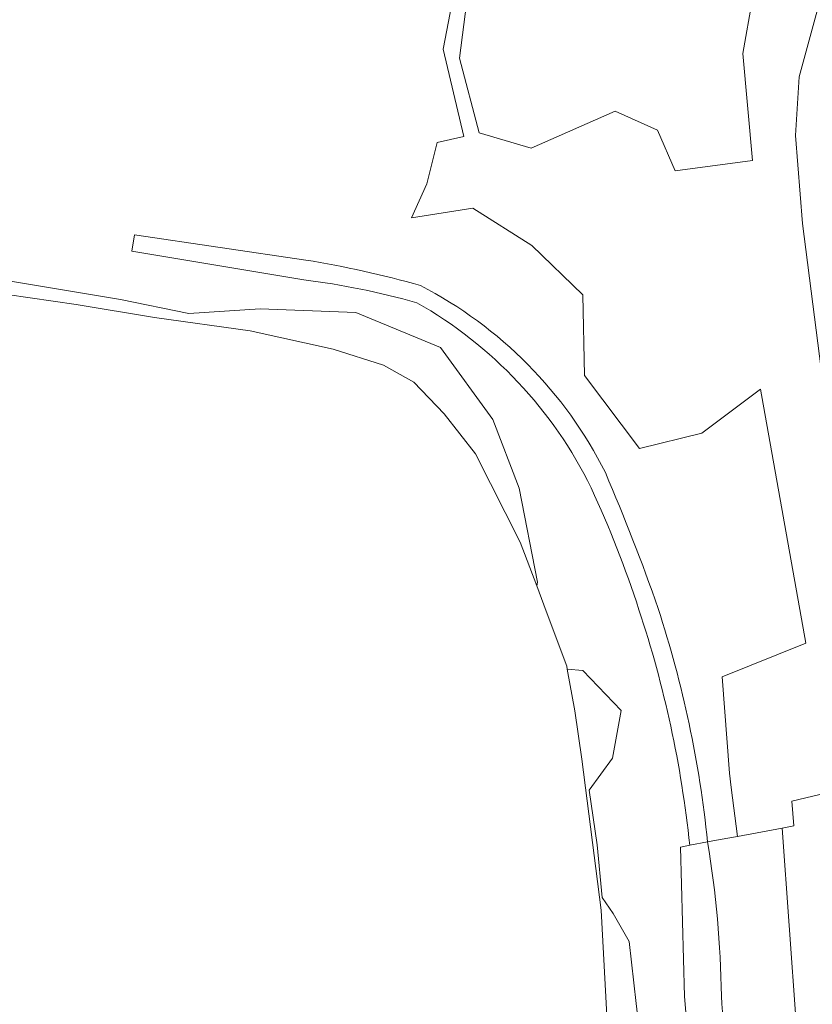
# Model space of a CAD drawing. Extents: x 184422 to 188298, y 343471 to 350189.
# Tile 66 of 256: x 185051 to 185183, y 347829 to 347992. Entities that reach past the tile are written whole.
import ezdxf

# ---------------------------------------------------------------- set-up
doc = ezdxf.new("R2010")
doc.units = 0
for name, color, linetype, lineweight in [('B-WA-GR-BOUWLAND-GV', 252, 'Continuous', 13), ('B-WA-GR-GRAS-GV', 252, 'Continuous', 13), ('B-WA-GR-HOUTWAL-GV', 252, 'Continuous', 13), ('B-WA-GR-STRUIK-GV', 252, 'Continuous', 13), ('B-WA-GW-TALUD_KRUIN-G', 252, 'Continuous', 18), ('B-WA-IE-TERREINAFSCHEIDING_KUNSTMATIG_HEKWERK-G', 252, 'IE-TERREINAFSCHEIDING-KUNSTMATIG', 18), ('B-WA-OG-TERREIN_CULTUURSCHEIDING-GV', 252, 'Continuous', 18), ('B-WA-OG-WATER_MEER-GV', 252, 'Continuous', 18), ('B-WA-OG-WEG-GV', 252, 'Continuous', 18)]:
    doc.layers.add(name, color=color, linetype=linetype, lineweight=lineweight)
doc.linetypes.add('IE-TERREINAFSCHEIDING-KUNSTMATIG', pattern='A,4,[82,NLCS.SHX,S=0.75,R=90,X=0,Y=0],4,-2', length=10)

msp = doc.modelspace()

# ---------------------------------------------------------------- linework, layer by layer
at = {"layer": 'B-WA-GR-BOUWLAND-GV', "flags": 128}
msp.add_lwpolyline([(185184.016, 347995.504), (185180.546, 347982.658), (185179.915, 347972.953), (185181.075, 347958.327), (185185.098, 347927.236)], dxfattribs=at)
msp.add_lwpolyline([(185184.016, 347995.504), (185180.546, 347982.658), (185179.915, 347972.953), (185181.075, 347958.327), (185185.098, 347927.236)], dxfattribs=at)
msp.add_lwpolyline([(185184.016, 347995.504), (185180.546, 347982.658), (185179.915, 347972.953), (185181.075, 347958.327), (185185.098, 347927.236)], dxfattribs=at)
at = {"layer": 'B-WA-GR-GRAS-GV', "flags": 128}
for points in [[(185165.343, 347855.63), (185167.444, 347856.02), (185170.29, 347856.548), (185169.255, 347864.697), (185168.954, 347867.068), (185167.763, 347883.075), (185181.654, 347888.632), (185174.113, 347930.833), (185164.393, 347923.515), (185154.048, 347920.963), (185144.913, 347933.054), (185144.644, 347946.488), (185136.181, 347954.683), (185126.374, 347960.862), (185116.164, 347959.25), (185118.716, 347964.893), (185120.462, 347971.744), (185124.885, 347972.737), (185121.421, 347987.258), (185124.915, 348005.401)], [(185165.343, 347855.63), (185167.444, 347856.02), (185170.29, 347856.548), (185169.255, 347864.697), (185168.954, 347867.068), (185167.763, 347883.075), (185181.654, 347888.632), (185174.113, 347930.833), (185164.393, 347923.515), (185154.048, 347920.963), (185144.913, 347933.054), (185144.644, 347946.488), (185136.181, 347954.683), (185126.374, 347960.862), (185116.164, 347959.25), (185118.716, 347964.893), (185120.462, 347971.744), (185124.885, 347972.737), (185121.421, 347987.258), (185124.915, 348005.401)], [(185165.343, 347855.63), (185167.444, 347856.02), (185170.29, 347856.548), (185169.255, 347864.697), (185168.954, 347867.068), (185167.763, 347883.075), (185181.654, 347888.632), (185174.113, 347930.833), (185164.393, 347923.515), (185154.048, 347920.963), (185144.913, 347933.054), (185144.644, 347946.488), (185136.181, 347954.683), (185126.374, 347960.862), (185116.164, 347959.25), (185118.716, 347964.893), (185120.462, 347971.744), (185124.885, 347972.737), (185121.421, 347987.258), (185124.915, 348005.401)], [(185126.534, 348004.322), (185124.159, 347985.762), (185127.397, 347973.352), (185136.046, 347970.804), (185150.018, 347976.984), (185157.048, 347973.827), (185159.958, 347967.08), (185172.79, 347968.8), (185171.203, 347986.527), (185172.79, 347995.655)], [(185126.534, 348004.322), (185124.159, 347985.762), (185127.397, 347973.352), (185136.046, 347970.804), (185150.018, 347976.984), (185157.048, 347973.827), (185159.958, 347967.08), (185172.79, 347968.8), (185171.203, 347986.527), (185172.79, 347995.655)], [(185126.534, 348004.322), (185124.159, 347985.762), (185127.397, 347973.352), (185136.046, 347970.804), (185150.018, 347976.984), (185157.048, 347973.827), (185159.958, 347967.08), (185172.79, 347968.8), (185171.203, 347986.527), (185172.79, 347995.655)], [(185098.293, 347948.966), (185069.726, 347953.739), (185070.195, 347956.444), (185098.623, 347952.255)], [(185098.293, 347948.966), (185069.726, 347953.739), (185070.195, 347956.444), (185098.623, 347952.255)], [(185098.293, 347948.966), (185069.726, 347953.739), (185070.195, 347956.444), (185098.623, 347952.255)], [(185030.675, 347951.894), (185067.857, 347945.716), (185079.176, 347943.394), (185091.075, 347944.157), (185106.94, 347943.547), (185120.975, 347937.75), (185129.69, 347925.773), (185134.056, 347914.396), (185137.098, 347898.786), (185136.983, 347898.133), (185138.561, 347893.953), (185141.941, 347884.838), (185142.035, 347884.312), (185144.639, 347884.101), (185150.989, 347877.487), (185149.534, 347869.549), (185145.697, 347864.257), (185147.02, 347855.129), (185147.814, 347846.398), (185149.666, 347843.752), (185152.312, 347839.122), (185153.502, 347828.803), (185154.693, 347818.352)], [(185030.675, 347951.894), (185067.857, 347945.716), (185079.176, 347943.394), (185091.075, 347944.157), (185106.94, 347943.547), (185120.975, 347937.75), (185129.69, 347925.773), (185134.056, 347914.396), (185137.098, 347898.786), (185136.983, 347898.133), (185138.561, 347893.953), (185141.941, 347884.838), (185142.035, 347884.312), (185144.639, 347884.101), (185150.989, 347877.487), (185149.534, 347869.549), (185145.697, 347864.257), (185147.02, 347855.129), (185147.814, 347846.398), (185149.666, 347843.752), (185152.312, 347839.122), (185153.502, 347828.803), (185154.693, 347818.352)], [(185030.675, 347951.894), (185067.857, 347945.716), (185079.176, 347943.394), (185091.075, 347944.157), (185106.94, 347943.547), (185120.975, 347937.75), (185129.69, 347925.773), (185134.056, 347914.396), (185137.098, 347898.786), (185136.983, 347898.133), (185138.561, 347893.953), (185141.941, 347884.838), (185142.035, 347884.312), (185144.639, 347884.101), (185150.989, 347877.487), (185149.534, 347869.549), (185145.697, 347864.257), (185147.02, 347855.129), (185147.814, 347846.398), (185149.666, 347843.752), (185152.312, 347839.122), (185153.502, 347828.803), (185154.693, 347818.352)], [(185182.11, 347792.614), (185181.755, 347803.519), (185180.046, 347825.58), (185177.718, 347857.926), (185170.29, 347856.548), (185167.444, 347856.02), (185165.343, 347855.63)], [(185182.11, 347792.614), (185181.755, 347803.519), (185180.046, 347825.58), (185177.718, 347857.926), (185170.29, 347856.548), (185167.444, 347856.02), (185165.343, 347855.63)], [(185182.11, 347792.614), (185181.755, 347803.519), (185180.046, 347825.58), (185177.718, 347857.926), (185170.29, 347856.548), (185167.444, 347856.02), (185165.343, 347855.63)], [(185162.364, 347855.078), (185160.814, 347854.79), (185161.524, 347829.96), (185161.922, 347824.722), (185163.491, 347815.055), (185166.197, 347802.632), (185166.744, 347796.675), (185166.627, 347790.209), (185166.474, 347781.808), (185165.046, 347770.102), (185164.697, 347768.443), (185160.19, 347747.011), (185158.8, 347740.558), (185149.475, 347697.266), (185148.81, 347694.396), (185145.802, 347692.715), (185145.225, 347691.508), (185144.152, 347691.629), (185147.388, 347686.591)], [(185162.364, 347855.078), (185160.814, 347854.79), (185161.524, 347829.96), (185161.922, 347824.722), (185163.491, 347815.055), (185166.197, 347802.632), (185166.744, 347796.675), (185166.627, 347790.209), (185166.474, 347781.808), (185165.046, 347770.102), (185164.697, 347768.443), (185160.19, 347747.011), (185158.8, 347740.558), (185149.475, 347697.266), (185148.81, 347694.396), (185145.802, 347692.715), (185145.225, 347691.508), (185144.152, 347691.629), (185147.388, 347686.591)], [(185162.364, 347855.078), (185160.814, 347854.79), (185161.524, 347829.96), (185161.922, 347824.722), (185163.491, 347815.055), (185166.197, 347802.632), (185166.744, 347796.675), (185166.627, 347790.209), (185166.474, 347781.808), (185165.046, 347770.102), (185164.697, 347768.443), (185160.19, 347747.011), (185158.8, 347740.558), (185149.475, 347697.266), (185148.81, 347694.396), (185145.802, 347692.715), (185145.225, 347691.508), (185144.152, 347691.629), (185147.388, 347686.591)], [(185166.627, 347790.209), (185166.744, 347796.675), (185166.197, 347802.632), (185163.491, 347815.055), (185161.922, 347824.722), (185161.524, 347829.96), (185160.814, 347854.79), (185162.364, 347855.078)], [(185166.627, 347790.209), (185166.744, 347796.675), (185166.197, 347802.632), (185163.491, 347815.055), (185161.922, 347824.722), (185161.524, 347829.96), (185160.814, 347854.79), (185162.364, 347855.078)], [(185166.627, 347790.209), (185166.744, 347796.675), (185166.197, 347802.632), (185163.491, 347815.055), (185161.922, 347824.722), (185161.524, 347829.96), (185160.814, 347854.79), (185162.364, 347855.078)], [(185165.343, 347855.63), (185162.364, 347855.078)], [(185165.343, 347855.63), (185162.364, 347855.078)], [(185165.343, 347855.63), (185162.364, 347855.078)]]:
    msp.add_lwpolyline(points, dxfattribs=at)
at = {"layer": 'B-WA-GR-GRAS-GV'}
for points in [[(185098.623, 347952.255, -0.0289984), (185117.658, 347948.011)], [(185098.623, 347952.255, -0.0289984), (185117.658, 347948.011)], [(185098.623, 347952.255, -0.0289984), (185117.658, 347948.011)], [(185117.053, 347945.168, 0.0375212), (185098.293, 347948.966)], [(185117.053, 347945.168, 0.0375212), (185098.293, 347948.966)], [(185117.053, 347945.168, 0.0375212), (185098.293, 347948.966)], [(185117.658, 347948.011, -0.1586959), (185148.364, 347916.951)], [(185117.658, 347948.011, -0.1586959), (185148.364, 347916.951)], [(185117.658, 347948.011, -0.1586959), (185148.364, 347916.951)], [(185146.018, 347914.414, 0.150923), (185117.053, 347945.168)], [(185146.018, 347914.414, 0.150923), (185117.053, 347945.168)], [(185146.018, 347914.414, 0.150923), (185117.053, 347945.168)], [(185148.364, 347916.951, -0.0177976), (185157.127, 347894.419)], [(185148.364, 347916.951, -0.0177976), (185157.127, 347894.419)], [(185148.364, 347916.951, -0.0177976), (185157.127, 347894.419)], [(185153.942, 347894.188, 0.0291511), (185146.018, 347914.414)], [(185153.942, 347894.188, 0.0291511), (185146.018, 347914.414)], [(185153.942, 347894.188, 0.0291511), (185146.018, 347914.414)], [(185162.364, 347855.078, 0.054556), (185153.942, 347894.188)], [(185162.364, 347855.078, 0.054556), (185153.942, 347894.188)], [(185162.364, 347855.078, 0.054556), (185153.942, 347894.188)], [(185157.127, 347894.419, -0.0525969), (185165.343, 347855.63)], [(185157.127, 347894.419, -0.0525969), (185165.343, 347855.63)], [(185157.127, 347894.419, -0.0525969), (185165.343, 347855.63)], [(185165.343, 347855.63, -0.0378875), (185167.632, 347830.056)], [(185167.632, 347830.056, 0.0378875), (185165.343, 347855.63)], [(185165.343, 347855.63, -0.0378875), (185167.632, 347830.056)], [(185167.632, 347830.056, 0.0378875), (185165.343, 347855.63)], [(185165.343, 347855.63, -0.0378875), (185167.632, 347830.056)], [(185167.632, 347830.056, 0.0378875), (185165.343, 347855.63)], [(185167.632, 347830.056, 0.0030832), (185170.801, 347788.235)], [(185170.801, 347788.235, -0.0030832), (185167.632, 347830.056)], [(185167.632, 347830.056, 0.0030832), (185170.801, 347788.235)], [(185170.801, 347788.235, -0.0030832), (185167.632, 347830.056)], [(185167.632, 347830.056, 0.0030832), (185170.801, 347788.235)], [(185170.801, 347788.235, -0.0030832), (185167.632, 347830.056)]]:
    msp.add_lwpolyline(points, format="xyb", dxfattribs=at)
at = {"layer": 'B-WA-GR-HOUTWAL-GV', "flags": 128}
for points in [[(185049.031, 347946.515), (185060.521, 347944.891), (185073.514, 347942.702), (185089.381, 347940.484), (185103.188, 347937.464), (185111.524, 347934.771), (185116.572, 347931.974), (185121.609, 347926.704), (185126.777, 347920.057), (185134.235, 347905.411), (185136.983, 347898.133), (185137.098, 347898.786), (185134.056, 347914.396), (185129.69, 347925.773), (185120.975, 347937.75), (185106.94, 347943.547), (185091.075, 347944.157), (185079.176, 347943.394), (185067.857, 347945.716), (185030.675, 347951.894)], [(185049.031, 347946.515), (185060.521, 347944.891), (185073.514, 347942.702), (185089.381, 347940.484), (185103.188, 347937.464), (185111.524, 347934.771), (185116.572, 347931.974), (185121.609, 347926.704), (185126.777, 347920.057), (185134.235, 347905.411), (185136.983, 347898.133), (185137.098, 347898.786), (185134.056, 347914.396), (185129.69, 347925.773), (185120.975, 347937.75), (185106.94, 347943.547), (185091.075, 347944.157), (185079.176, 347943.394), (185067.857, 347945.716), (185030.675, 347951.894)], [(185049.031, 347946.515), (185060.521, 347944.891), (185073.514, 347942.702), (185089.381, 347940.484), (185103.188, 347937.464), (185111.524, 347934.771), (185116.572, 347931.974), (185121.609, 347926.704), (185126.777, 347920.057), (185134.235, 347905.411), (185136.983, 347898.133), (185137.098, 347898.786), (185134.056, 347914.396), (185129.69, 347925.773), (185120.975, 347937.75), (185106.94, 347943.547), (185091.075, 347944.157), (185079.176, 347943.394), (185067.857, 347945.716), (185030.675, 347951.894)], [(185154.693, 347818.352), (185153.502, 347828.803), (185152.312, 347839.122), (185149.666, 347843.752), (185147.814, 347846.398), (185147.02, 347855.129), (185145.697, 347864.257), (185149.534, 347869.549), (185150.989, 347877.487), (185144.639, 347884.101), (185142.035, 347884.312), (185143.275, 347877.392), (185144.47, 347869.394), (185147.644, 347844.285), (185149.287, 347814.474)], [(185154.693, 347818.352), (185153.502, 347828.803), (185152.312, 347839.122), (185149.666, 347843.752), (185147.814, 347846.398), (185147.02, 347855.129), (185145.697, 347864.257), (185149.534, 347869.549), (185150.989, 347877.487), (185144.639, 347884.101), (185142.035, 347884.312), (185143.275, 347877.392), (185144.47, 347869.394), (185147.644, 347844.285), (185149.287, 347814.474)], [(185154.693, 347818.352), (185153.502, 347828.803), (185152.312, 347839.122), (185149.666, 347843.752), (185147.814, 347846.398), (185147.02, 347855.129), (185145.697, 347864.257), (185149.534, 347869.549), (185150.989, 347877.487), (185144.639, 347884.101), (185142.035, 347884.312), (185143.275, 347877.392), (185144.47, 347869.394), (185147.644, 347844.285), (185149.287, 347814.474)]]:
    msp.add_lwpolyline(points, dxfattribs=at)
at = {"layer": 'B-WA-GR-STRUIK-GV', "flags": 128}
for points in [[(185124.915, 348005.401), (185121.421, 347987.258), (185124.885, 347972.737), (185120.462, 347971.744), (185118.716, 347964.893), (185116.164, 347959.25), (185126.374, 347960.862), (185136.181, 347954.683), (185144.644, 347946.488), (185144.913, 347933.054), (185154.048, 347920.963), (185164.393, 347923.515), (185174.113, 347930.833), (185181.654, 347888.632), (185167.763, 347883.075), (185168.954, 347867.068), (185169.255, 347864.697), (185170.29, 347856.548), (185177.718, 347857.926), (185179.676, 347858.289), (185179.299, 347862.405), (185183.982, 347863.536)], [(185124.915, 348005.401), (185121.421, 347987.258), (185124.885, 347972.737), (185120.462, 347971.744), (185118.716, 347964.893), (185116.164, 347959.25), (185126.374, 347960.862), (185136.181, 347954.683), (185144.644, 347946.488), (185144.913, 347933.054), (185154.048, 347920.963), (185164.393, 347923.515), (185174.113, 347930.833), (185181.654, 347888.632), (185167.763, 347883.075), (185168.954, 347867.068), (185169.255, 347864.697), (185170.29, 347856.548), (185177.718, 347857.926), (185179.676, 347858.289), (185179.299, 347862.405), (185183.982, 347863.536)], [(185124.915, 348005.401), (185121.421, 347987.258), (185124.885, 347972.737), (185120.462, 347971.744), (185118.716, 347964.893), (185116.164, 347959.25), (185126.374, 347960.862), (185136.181, 347954.683), (185144.644, 347946.488), (185144.913, 347933.054), (185154.048, 347920.963), (185164.393, 347923.515), (185174.113, 347930.833), (185181.654, 347888.632), (185167.763, 347883.075), (185168.954, 347867.068), (185169.255, 347864.697), (185170.29, 347856.548), (185177.718, 347857.926), (185179.676, 347858.289), (185179.299, 347862.405), (185183.982, 347863.536)], [(185172.79, 347995.655), (185171.203, 347986.527), (185172.79, 347968.8), (185159.958, 347967.08), (185157.048, 347973.827), (185150.018, 347976.984), (185136.046, 347970.804), (185127.397, 347973.352), (185124.159, 347985.762), (185126.534, 348004.322)], [(185172.79, 347995.655), (185171.203, 347986.527), (185172.79, 347968.8), (185159.958, 347967.08), (185157.048, 347973.827), (185150.018, 347976.984), (185136.046, 347970.804), (185127.397, 347973.352), (185124.159, 347985.762), (185126.534, 348004.322)], [(185172.79, 347995.655), (185171.203, 347986.527), (185172.79, 347968.8), (185159.958, 347967.08), (185157.048, 347973.827), (185150.018, 347976.984), (185136.046, 347970.804), (185127.397, 347973.352), (185124.159, 347985.762), (185126.534, 348004.322)], [(185185.098, 347927.236), (185181.075, 347958.327), (185179.915, 347972.953), (185180.546, 347982.658), (185184.016, 347995.504)], [(185185.098, 347927.236), (185181.075, 347958.327), (185179.915, 347972.953), (185180.546, 347982.658), (185184.016, 347995.504)], [(185185.098, 347927.236), (185181.075, 347958.327), (185179.915, 347972.953), (185180.546, 347982.658), (185184.016, 347995.504)]]:
    msp.add_lwpolyline(points, dxfattribs=at)
at = {"layer": 'B-WA-GW-TALUD_KRUIN-G', "flags": 128}
msp.add_lwpolyline([(185182.11, 347792.614), (185181.755, 347803.519), (185180.046, 347825.58), (185177.718, 347857.926)], dxfattribs=at)
msp.add_lwpolyline([(185182.11, 347792.614), (185181.755, 347803.519), (185180.046, 347825.58), (185177.718, 347857.926)], dxfattribs=at)
msp.add_lwpolyline([(185182.11, 347792.614), (185181.755, 347803.519), (185180.046, 347825.58), (185177.718, 347857.926)], dxfattribs=at)
at = {"layer": 'B-WA-IE-TERREINAFSCHEIDING_KUNSTMATIG_HEKWERK-G', "flags": 128}
for points in [[(185183.982, 347863.536), (185179.299, 347862.405)], [(185183.982, 347863.536), (185179.299, 347862.405)], [(185183.982, 347863.536), (185179.299, 347862.405)], [(185170.29, 347856.548), (185177.718, 347857.926)], [(185170.29, 347856.548), (185177.718, 347857.926)], [(185170.29, 347856.548), (185177.718, 347857.926)], [(185170.29, 347856.548), (185167.444, 347856.02)], [(185170.29, 347856.548), (185167.444, 347856.02)], [(185170.29, 347856.548), (185167.444, 347856.02)], [(185162.364, 347855.078), (185160.814, 347854.79)], [(185162.364, 347855.078), (185160.814, 347854.79)], [(185162.364, 347855.078), (185160.814, 347854.79)], [(185161.524, 347829.96), (185160.814, 347854.79)], [(185161.524, 347829.96), (185160.814, 347854.79)], [(185161.524, 347829.96), (185160.814, 347854.79)], [(185165.343, 347855.63), (185162.364, 347855.078)], [(185165.343, 347855.63), (185162.364, 347855.078)], [(185165.343, 347855.63), (185162.364, 347855.078)], [(185167.444, 347856.02), (185165.343, 347855.63)], [(185167.444, 347856.02), (185165.343, 347855.63)], [(185167.444, 347856.02), (185165.343, 347855.63)], [(185161.922, 347824.722), (185161.524, 347829.96)], [(185161.922, 347824.722), (185161.524, 347829.96)], [(185161.922, 347824.722), (185161.524, 347829.96)]]:
    msp.add_lwpolyline(points, dxfattribs=at)
at = {"layer": 'B-WA-OG-TERREIN_CULTUURSCHEIDING-GV', "flags": 128}
for points in [[(185098.623, 347952.255), (185070.195, 347956.444), (185069.726, 347953.739), (185098.293, 347948.966)], [(185098.623, 347952.255), (185070.195, 347956.444), (185069.726, 347953.739), (185098.293, 347948.966)], [(185098.623, 347952.255), (185070.195, 347956.444), (185069.726, 347953.739), (185098.293, 347948.966)], [(185162.364, 347855.078), (185165.343, 347855.63)], [(185162.364, 347855.078), (185165.343, 347855.63)], [(185162.364, 347855.078), (185165.343, 347855.63)]]:
    msp.add_lwpolyline(points, dxfattribs=at)
at = {"layer": 'B-WA-OG-TERREIN_CULTUURSCHEIDING-GV'}
for points in [[(185117.658, 347948.011, 0.0289984), (185098.623, 347952.255)], [(185117.658, 347948.011, 0.0289984), (185098.623, 347952.255)], [(185117.658, 347948.011, 0.0289984), (185098.623, 347952.255)], [(185098.293, 347948.966, -0.0375212), (185117.053, 347945.168)], [(185098.293, 347948.966, -0.0375212), (185117.053, 347945.168)], [(185098.293, 347948.966, -0.0375212), (185117.053, 347945.168)], [(185148.364, 347916.951, 0.1586959), (185117.658, 347948.011)], [(185148.364, 347916.951, 0.1586959), (185117.658, 347948.011)], [(185148.364, 347916.951, 0.1586959), (185117.658, 347948.011)], [(185117.053, 347945.168, -0.150923), (185146.018, 347914.414)], [(185117.053, 347945.168, -0.150923), (185146.018, 347914.414)], [(185117.053, 347945.168, -0.150923), (185146.018, 347914.414)], [(185157.127, 347894.419, 0.0177976), (185148.364, 347916.951)], [(185157.127, 347894.419, 0.0177976), (185148.364, 347916.951)], [(185157.127, 347894.419, 0.0177976), (185148.364, 347916.951)], [(185146.018, 347914.414, -0.0291511), (185153.942, 347894.188)], [(185146.018, 347914.414, -0.0291511), (185153.942, 347894.188)], [(185146.018, 347914.414, -0.0291511), (185153.942, 347894.188)], [(185153.942, 347894.188, -0.054556), (185162.364, 347855.078)], [(185153.942, 347894.188, -0.054556), (185162.364, 347855.078)], [(185153.942, 347894.188, -0.054556), (185162.364, 347855.078)], [(185165.343, 347855.63, 0.0525969), (185157.127, 347894.419)], [(185165.343, 347855.63, 0.0525969), (185157.127, 347894.419)], [(185165.343, 347855.63, 0.0525969), (185157.127, 347894.419)]]:
    msp.add_lwpolyline(points, format="xyb", dxfattribs=at)
at = {"layer": 'B-WA-OG-WATER_MEER-GV', "flags": 128}
msp.add_lwpolyline([(185149.287, 347814.474), (185147.644, 347844.285), (185144.47, 347869.394), (185143.275, 347877.392), (185142.035, 347884.312), (185141.941, 347884.838), (185138.561, 347893.953), (185136.983, 347898.133), (185134.235, 347905.411), (185126.777, 347920.057), (185121.609, 347926.704), (185116.572, 347931.974), (185111.524, 347934.771), (185103.188, 347937.464), (185089.381, 347940.484), (185073.514, 347942.702), (185060.521, 347944.891), (185049.031, 347946.515)], dxfattribs=at)
msp.add_lwpolyline([(185149.287, 347814.474), (185147.644, 347844.285), (185144.47, 347869.394), (185143.275, 347877.392), (185142.035, 347884.312), (185141.941, 347884.838), (185138.561, 347893.953), (185136.983, 347898.133), (185134.235, 347905.411), (185126.777, 347920.057), (185121.609, 347926.704), (185116.572, 347931.974), (185111.524, 347934.771), (185103.188, 347937.464), (185089.381, 347940.484), (185073.514, 347942.702), (185060.521, 347944.891), (185049.031, 347946.515)], dxfattribs=at)
msp.add_lwpolyline([(185149.287, 347814.474), (185147.644, 347844.285), (185144.47, 347869.394), (185143.275, 347877.392), (185142.035, 347884.312), (185141.941, 347884.838), (185138.561, 347893.953), (185136.983, 347898.133), (185134.235, 347905.411), (185126.777, 347920.057), (185121.609, 347926.704), (185116.572, 347931.974), (185111.524, 347934.771), (185103.188, 347937.464), (185089.381, 347940.484), (185073.514, 347942.702), (185060.521, 347944.891), (185049.031, 347946.515)], dxfattribs=at)
at = {"layer": 'B-WA-OG-WEG-GV', "flags": 128}
for points in [[(185183.982, 347863.536), (185179.299, 347862.405), (185179.676, 347858.289)], [(185183.982, 347863.536), (185179.299, 347862.405), (185179.676, 347858.289)], [(185183.982, 347863.536), (185179.299, 347862.405), (185179.676, 347858.289)], [(185179.676, 347858.289), (185177.718, 347857.926), (185180.046, 347825.58), (185181.755, 347803.519), (185182.11, 347792.614)], [(185179.676, 347858.289), (185177.718, 347857.926), (185180.046, 347825.58), (185181.755, 347803.519), (185182.11, 347792.614)], [(185179.676, 347858.289), (185177.718, 347857.926), (185180.046, 347825.58), (185181.755, 347803.519), (185182.11, 347792.614)]]:
    msp.add_lwpolyline(points, dxfattribs=at)

doc.saveas('drawing.dxf')
